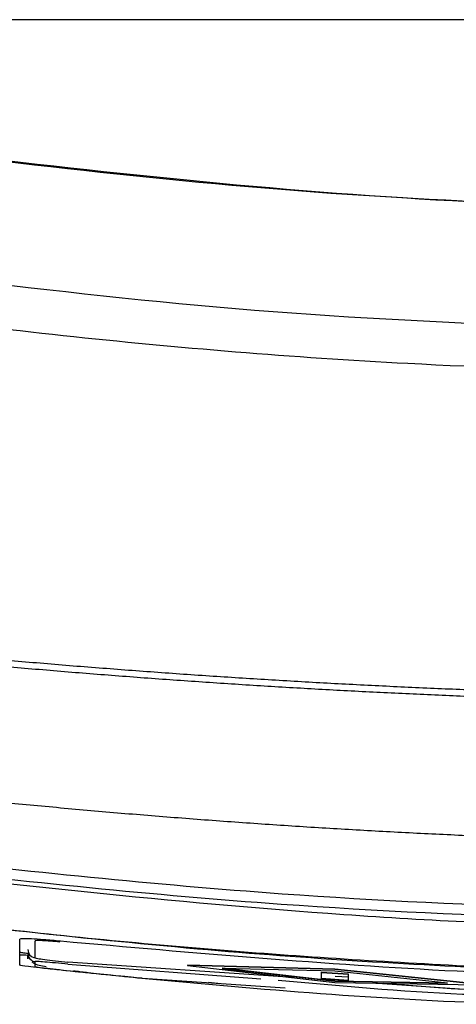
# Model space of a CAD drawing. Header units: millimetres. Extents: x -0.57 to 0.95, y -0.4 to 0.71.
# Tile 119 of 256: x 0.1433 to 0.154, y 0.459 to 0.483. Entities that reach past the tile are written whole.
import ezdxf

# ---------------------------------------------------------------- set-up
doc = ezdxf.new("R2010")
doc.units = ezdxf.units.MM
doc.layers.add('FORMAT', color=7, linetype='Continuous')

msp = doc.modelspace()

# ---------------------------------------------------------------- linework, layer by layer
at = {"layer": 'FORMAT', "color": 7, "linetype": 'Continuous', "lineweight": 25}
for p, q in [((0.191136, 0.483009), (0.136401, 0.483009)), ((0.14334, 0.459912), (0.143341, 0.460547)), ((0.143341, 0.460233), (0.143341, 0.460548)), ((0.14372, 0.460095), (0.14372, 0.460507)), ((0.14354, 0.460159), (0.14354, 0.46007)), ((0.14354, 0.46007), (0.14354, 0.460159)), ((0.143719, 0.459871), (0.143719, 0.460001)), ((0.15001, 0.459609), (0.14452, 0.459986)), ((0.14452, 0.459939), (0.149228, 0.459583)), ((0.15104, 0.459817), (0.147438, 0.459916)), ((0.147438, 0.459916), (0.147438, 0.459906)), ((0.147438, 0.459906), (0.15104, 0.45949)), ((0.15104, 0.459807), (0.147438, 0.459906)), ((0.148286, 0.459846), (0.15104, 0.459531)), ((0.15104, 0.459764), (0.148286, 0.459836)), ((0.148286, 0.459836), (0.15104, 0.459521)), ((0.150712, 0.459747), (0.151369, 0.459704)), ((0.150712, 0.459592), (0.150712, 0.459747)), ((0.150712, 0.459747), (0.150712, 0.459737)), ((0.150712, 0.459582), (0.150712, 0.459737)), ((0.150712, 0.459737), (0.151369, 0.459694)), ((0.154643, 0.45944), (0.15104, 0.459817)), ((0.15104, 0.459817), (0.15104, 0.459807)), ((0.154643, 0.45943), (0.15104, 0.459807)), ((0.153794, 0.459472), (0.15104, 0.459764)), ((0.151046, 0.459649), (0.151369, 0.459627)), ((0.151369, 0.459538), (0.151369, 0.459694)), ((0.149827, 0.459349), (0.14634, 0.459591)), ((0.147954, 0.459498), (0.148329, 0.459455)), ((0.150712, 0.459592), (0.150712, 0.459582)), ((0.151368, 0.459537), (0.150712, 0.459589)), ((0.150712, 0.459582), (0.151369, 0.459538)), ((0.15104, 0.459531), (0.153794, 0.459482)), ((0.15104, 0.459531), (0.15104, 0.459521)), ((0.15104, 0.459521), (0.153794, 0.459472)), ((0.15104, 0.45949), (0.154643, 0.45943)), ((0.156733, 0.459147), (0.151968, 0.459475))]:
    msp.add_line(p, q, dxfattribs=at)
at = {"layer": 'FORMAT', "color": 7, "linetype": 'Continuous', "lineweight": 25, "flags": 128}
msp.add_lwpolyline([(0.14452, 0.459986), (0.144521, 0.459989), (0.144521, 0.459991)], dxfattribs=at)
at = {"layer": 'FORMAT', "color": 7, "linetype": 'Continuous', "lineweight": 25}
for centre, radius, start, end in [((0.14374, 0.460199), 0.0001999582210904, 180.008142, 263.970424), ((0.14374, 0.460294), 0.000199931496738, 180.013415, 263.996449)]:
    msp.add_arc(centre, radius, start, end, dxfattribs=at)
for points, knots in [([(0.1637986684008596, 0.4783103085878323), (0.1595071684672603, 0.4783865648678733), (0.1509023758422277, 0.478539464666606), (0.1423627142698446, 0.4796074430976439), (0.1380820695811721, 0.4801427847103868)], [0, 0, 0, 0, 0.4987336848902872, 0.9999999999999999, 0.9999999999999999, 0.9999999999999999, 0.9999999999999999]), ([(0.1895052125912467, 0.4801514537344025), (0.1852910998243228, 0.4796340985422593), (0.1768419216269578, 0.4785968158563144), (0.163995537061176, 0.4781889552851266), (0.1510383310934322, 0.4785687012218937), (0.1424149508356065, 0.4796229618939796), (0.1380921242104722, 0.4801514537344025)], [0, 0, 0, 0, 0.2468457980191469, 0.4949189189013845, 0.7468071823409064, 1, 1, 1, 1]), ([(0.1637986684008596, 0.4753201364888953), (0.1588828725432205, 0.4754188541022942), (0.1490195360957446, 0.4756169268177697), (0.1392509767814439, 0.4769958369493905), (0.1343509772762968, 0.4776875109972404)], [0, 0, 0, 0, 0.4983907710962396, 1, 1, 1, 1]), ([(0.1360207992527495, 0.4763618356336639), (0.1388117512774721, 0.4759816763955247), (0.1443936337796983, 0.4752213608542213), (0.1536623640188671, 0.4744705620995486), (0.1601388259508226, 0.4743609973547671), (0.1637986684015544, 0.4742990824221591)], [0, 0, 0, 0, 0.3030894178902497, 0.6061764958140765, 0.9999999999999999, 0.9999999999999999, 0.9999999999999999, 0.9999999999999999]), ([(0.1969417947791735, 0.4687720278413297), (0.1964646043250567, 0.4687055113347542), (0.1955102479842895, 0.4685724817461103), (0.19407723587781, 0.468384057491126), (0.1926432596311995, 0.4682037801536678), (0.1912082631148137, 0.4680324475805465), (0.1897723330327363, 0.4678698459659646), (0.1883355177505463, 0.4677160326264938), (0.1868978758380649, 0.4675709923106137), (0.1854594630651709, 0.4674347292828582), (0.1840203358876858, 0.4673072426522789), (0.1825805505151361, 0.4671885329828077), (0.1811401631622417, 0.4670786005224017), (0.1796992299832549, 0.4669774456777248), (0.1782578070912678, 0.4668850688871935), (0.1768159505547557, 0.4668014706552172), (0.1753737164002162, 0.4667266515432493), (0.1739311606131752, 0.4666606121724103), (0.1724883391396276, 0.4666033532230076), (0.1710453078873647, 0.4665548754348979), (0.1696021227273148, 0.4665151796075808), (0.1681588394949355, 0.4664842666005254), (0.1667155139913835, 0.46646213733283), (0.1652722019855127, 0.4664487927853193), (0.1638289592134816, 0.4664442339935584), (0.1623858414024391, 0.4664484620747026), (0.1609429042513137, 0.4664614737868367), (0.1595002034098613, 0.4664832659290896), (0.1580577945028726, 0.4665138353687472), (0.1566157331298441, 0.4665531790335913), (0.1551740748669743, 0.4666012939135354), (0.1537328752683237, 0.466658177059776), (0.1522921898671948, 0.4667238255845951), (0.1508520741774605, 0.4667982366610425), (0.1494125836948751, 0.4668814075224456), (0.147973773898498, 0.4669733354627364), (0.1465357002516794, 0.4670740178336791), (0.1450984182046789, 0.4671834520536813), (0.1436619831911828, 0.4673016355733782), (0.1422264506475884, 0.4674285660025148), (0.1407918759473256, 0.4675642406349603), (0.1393583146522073, 0.4677086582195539), (0.1379258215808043, 0.4678618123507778), (0.136494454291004, 0.4680237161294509), (0.1350642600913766, 0.4681943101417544), (0.1336353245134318, 0.4683738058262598), (0.1322075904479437, 0.46856140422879), (0.1312568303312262, 0.4686938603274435), (0.1307814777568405, 0.468760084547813)], [0, 0, 0, 0, 0.0217757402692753, 0.0435503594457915, 0.0653238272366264, 0.0870961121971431, 0.1088671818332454, 0.130637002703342, 0.1524055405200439, 0.1741727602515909, 0.1959386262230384, 0.217703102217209, 0.2394661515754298, 0.2612277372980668, 0.2829878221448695, 0.3047463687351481, 0.3265033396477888, 0.3482586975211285, 0.3700124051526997, 0.3917644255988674, 0.4135147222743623, 0.4352632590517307, 0.4570100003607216, 0.4787549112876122, 0.5004979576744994, 0.5222391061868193, 0.5439783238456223, 0.5657155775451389, 0.5874508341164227, 0.6091840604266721, 0.6309152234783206, 0.6526442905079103, 0.6743712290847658, 0.6960960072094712, 0.717818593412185, 0.7395389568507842, 0.7612570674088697, 0.7829728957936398, 0.8046864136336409, 0.8263975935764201, 0.8481064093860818, 0.8698128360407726, 0.891516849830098, 0.9132184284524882, 0.9349175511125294, 0.9566141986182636, 0.9783083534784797, 1, 1, 1, 1]), ([(0.1307592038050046, 0.4686194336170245), (0.1312279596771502, 0.4685538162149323), (0.1321655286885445, 0.468422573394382), (0.1335734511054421, 0.4682365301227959), (0.1349825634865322, 0.4680583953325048), (0.1363929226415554, 0.4678889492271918), (0.1378044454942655, 0.4677279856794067), (0.1392170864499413, 0.4675755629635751), (0.1406307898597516, 0.4674316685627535), (0.1420455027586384, 0.4672963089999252), (0.1434611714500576, 0.4671694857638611), (0.1448777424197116, 0.4670512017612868), (0.1462951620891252, 0.4669414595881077), (0.147713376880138, 0.466840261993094), (0.1491323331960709, 0.4667476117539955), (0.1505519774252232, 0.466663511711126), (0.1519722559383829, 0.4665879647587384), (0.1533931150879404, 0.4665209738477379), (0.154814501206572, 0.4664625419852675), (0.1562363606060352, 0.4664126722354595), (0.1576586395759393, 0.4663713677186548), (0.159081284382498, 0.4663386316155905), (0.1605042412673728, 0.4663144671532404), (0.1619274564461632, 0.4662988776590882), (0.163350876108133, 0.4662918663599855), (0.1647744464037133, 0.4662934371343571), (0.1661981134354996, 0.4663035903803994), (0.1676218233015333, 0.4663223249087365), (0.1690455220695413, 0.4663496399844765), (0.1704691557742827, 0.4663855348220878), (0.1718926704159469, 0.4664300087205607), (0.1733160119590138, 0.4664830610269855), (0.1747391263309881, 0.4665446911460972), (0.1761619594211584, 0.4666148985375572), (0.177584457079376, 0.4666936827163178), (0.1790065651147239, 0.4667810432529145), (0.180428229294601, 0.4668769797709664), (0.1818493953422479, 0.4669814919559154), (0.1832700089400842, 0.4670945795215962), (0.1846900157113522, 0.4672162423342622), (0.1861093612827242, 0.4673464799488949), (0.1875279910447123, 0.4674852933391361), (0.1889458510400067, 0.467632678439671), (0.1903628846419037, 0.467788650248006), (0.191779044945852, 0.4679531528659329), (0.1931942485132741, 0.4681263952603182), (0.194608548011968, 0.4683075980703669), (0.1955504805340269, 0.4684356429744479), (0.1960214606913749, 0.4684996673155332)], [0, 0, 0, 0, 0.02168830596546, 0.0433792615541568, 0.0650728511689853, 0.0867690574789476, 0.1084678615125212, 0.1301692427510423, 0.151873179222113, 0.1735796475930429, 0.1952886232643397, 0.2170000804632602, 0.2387139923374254, 0.2604303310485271, 0.2821490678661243, 0.3038701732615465, 0.3255936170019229, 0.3473193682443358, 0.3690473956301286, 0.3907776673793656, 0.4125101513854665, 0.4342448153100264, 0.4559816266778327, 0.4777205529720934, 0.4994615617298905, 0.521204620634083, 0.5429496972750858, 0.5646967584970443, 0.5864457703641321, 0.6081966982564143, 0.6299495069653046, 0.6517041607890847, 0.6734606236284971, 0.6952188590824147, 0.7169788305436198, 0.7387405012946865, 0.7605038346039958, 0.7822687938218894, 0.804035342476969, 0.8258034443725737, 0.8475730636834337, 0.869344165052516, 0.8911167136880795, 0.912890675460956, 0.9346660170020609, 0.9564427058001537, 0.9782207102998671, 1, 1, 1, 1]), ([(0.1356991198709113, 0.4647309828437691), (0.136194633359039, 0.4646660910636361), (0.137185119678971, 0.4645363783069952), (0.1386717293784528, 0.464355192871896), (0.1401578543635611, 0.4641839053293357), (0.1416435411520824, 0.4640234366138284), (0.14312867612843, 0.4638735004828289), (0.144613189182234, 0.4637341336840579), (0.1460969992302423, 0.4636052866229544), (0.1475800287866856, 0.4634869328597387), (0.1490622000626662, 0.4633790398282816), (0.1505434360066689, 0.4632815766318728), (0.1520236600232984, 0.4631945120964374), (0.1535027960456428, 0.4631178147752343), (0.1549807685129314, 0.4630514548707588), (0.1564575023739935, 0.4629953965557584), (0.1579329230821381, 0.4629496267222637), (0.1594069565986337, 0.4629140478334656), (0.1608795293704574, 0.4628888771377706), (0.1623505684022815, 0.4628731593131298), (0.1633307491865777, 0.4628712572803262), (0.1638205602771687, 0.4628703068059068)], [0, 0, 0, 0, 0.053157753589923, 0.1062575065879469, 0.1592991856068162, 0.2122827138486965, 0.2652080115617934, 0.3180749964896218, 0.370883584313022, 0.4236336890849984, 0.4763252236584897, 0.5289581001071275, 0.5815322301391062, 0.6340475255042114, 0.6865038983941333, 0.7389012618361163, 0.7912395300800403, 0.8435186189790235, 0.8957384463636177, 0.9478989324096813, 1, 1, 1, 1]), ([(0.1357193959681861, 0.4632704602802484), (0.1372798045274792, 0.463030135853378), (0.1403870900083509, 0.462551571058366), (0.1450698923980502, 0.4620512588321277), (0.15286403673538, 0.4613548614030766), (0.1591250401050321, 0.4612333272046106), (0.1638205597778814, 0.461142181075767)], [0, 0, 0, 0, 0.1678964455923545, 0.3343369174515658, 0.5007774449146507, 1, 1, 1, 1]), ([(0.163820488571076, 0.4608835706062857), (0.1591186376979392, 0.4609748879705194), (0.1528491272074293, 0.4610966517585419), (0.1450431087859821, 0.4617862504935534), (0.1403695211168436, 0.4622994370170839), (0.1372663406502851, 0.4627377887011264), (0.1357149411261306, 0.4629569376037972)], [0, 0, 0, 0, 0.4999567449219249, 0.6666489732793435, 0.8333449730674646, 0.9999999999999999, 0.9999999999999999, 0.9999999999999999, 0.9999999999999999]), ([(0.1638205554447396, 0.4607374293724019), (0.1617252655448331, 0.4607580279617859), (0.1575346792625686, 0.4607992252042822), (0.1491610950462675, 0.4612007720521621), (0.1429147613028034, 0.4619098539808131), (0.1387511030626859, 0.4623825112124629)], [0, 0, 0, 0, 0.250050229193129, 0.5001012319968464, 1, 1, 1, 1]), ([(0.1638205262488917, 0.4596590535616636), (0.1617273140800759, 0.4596777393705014), (0.1575408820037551, 0.459715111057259), (0.1512698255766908, 0.460031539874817), (0.1450093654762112, 0.4605241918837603), (0.1408546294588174, 0.461031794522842), (0.1387761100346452, 0.4612857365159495)], [0, 0, 0, 0, 0.2500291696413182, 0.5000592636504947, 0.7498910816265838, 1, 1, 1, 1]), ([(0.138776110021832, 0.461275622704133), (0.141743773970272, 0.4609271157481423), (0.1473827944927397, 0.4602648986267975), (0.155742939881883, 0.4597474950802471), (0.1611264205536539, 0.4596818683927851), (0.1638205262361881, 0.4596490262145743)], [0, 0, 0, 0, 0.3569015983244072, 0.6781682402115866, 1, 1, 1, 1]), ([(0.1443405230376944, 0.4604980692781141), (0.1442693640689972, 0.4605050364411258), (0.1441303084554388, 0.4605186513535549), (0.1438769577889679, 0.46053982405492), (0.1436089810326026, 0.4605578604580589), (0.1433849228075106, 0.4605629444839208), (0.1433554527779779, 0.4605520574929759), (0.1433405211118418, 0.4605465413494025)], [0, 0, 0, 0, 0.1367654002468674, 0.2672607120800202, 0.5085095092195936, 0.7509750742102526, 1, 1, 1, 1]), ([(0.1443203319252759, 0.4604785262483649), (0.1442419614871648, 0.4604860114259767), (0.1440852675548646, 0.4605009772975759), (0.143885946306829, 0.4605139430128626), (0.1437468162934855, 0.4605174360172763), (0.1437287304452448, 0.460510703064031), (0.143719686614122, 0.4605073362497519)], [0, 0, 0, 0, 0.2500118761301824, 0.4998739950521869, 0.7499119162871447, 0.9999999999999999, 0.9999999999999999, 0.9999999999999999, 0.9999999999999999]), ([(0.1638205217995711, 0.4595207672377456), (0.1605554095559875, 0.4595603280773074), (0.154049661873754, 0.4596391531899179), (0.1475687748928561, 0.4602124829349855), (0.1443405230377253, 0.4604980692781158)], [0, 0, 0, 0, 0.5018811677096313, 1, 1, 1, 1]), ([(0.1433404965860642, 0.4601676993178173), (0.1433486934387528, 0.4601689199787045), (0.1433650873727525, 0.4601713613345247), (0.1434554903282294, 0.4601664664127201), (0.1435424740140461, 0.4601591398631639), (0.1435692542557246, 0.4601568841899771)], [0, 0, 0, 0, 0.4090198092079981, 0.8180510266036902, 1, 1, 1, 1]), ([(0.1435729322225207, 0.460191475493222), (0.1435268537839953, 0.4601978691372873), (0.1434247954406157, 0.4602120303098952), (0.1433523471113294, 0.4602258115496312), (0.1433437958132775, 0.4602308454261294), (0.1433405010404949, 0.4602327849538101)], [0, 0, 0, 0, 0.3359800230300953, 0.7441563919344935, 1, 1, 1, 1]), ([(0.1437195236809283, 0.4600948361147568), (0.1437316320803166, 0.4600900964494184), (0.1437558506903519, 0.4600806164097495), (0.143941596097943, 0.4600526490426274), (0.1442058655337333, 0.4600193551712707), (0.1444155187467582, 0.4599972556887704), (0.1445203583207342, 0.4599862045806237)], [0, 0, 0, 0, 0.2499226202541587, 0.4998826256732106, 0.7499103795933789, 1, 1, 1, 1]), ([(0.1463404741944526, 0.4595911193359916), (0.1459549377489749, 0.4596295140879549), (0.145184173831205, 0.4597062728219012), (0.1443385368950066, 0.4597896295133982), (0.1438260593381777, 0.4598469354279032), (0.1434432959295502, 0.4598914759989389), (0.143380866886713, 0.4599036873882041), (0.1433404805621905, 0.4599115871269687)], [0, 0, 0, 0, 0.2457641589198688, 0.4913313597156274, 0.6292399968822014, 0.7601495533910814, 0.9999999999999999, 0.9999999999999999, 0.9999999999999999, 0.9999999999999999]), ([(0.1436377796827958, 0.4599970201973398), (0.1436477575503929, 0.4599887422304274), (0.1437282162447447, 0.4599219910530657), (0.1438679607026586, 0.4598987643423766), (0.1439903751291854, 0.4598784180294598)], [0, 0, 0, 0, 0.1240122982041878, 1, 1, 1, 1]), ([(0.1463219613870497, 0.4595944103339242), (0.1459814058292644, 0.4596267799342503), (0.1453003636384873, 0.4596915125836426), (0.1444408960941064, 0.4597813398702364), (0.1438372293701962, 0.459849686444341), (0.1437585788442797, 0.4598639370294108), (0.143719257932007, 0.4598710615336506)], [0, 0, 0, 0, 0.2500878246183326, 0.5001250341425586, 0.7500901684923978, 1, 1, 1, 1]), ([(0.1445203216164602, 0.4599389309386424), (0.1444158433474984, 0.459949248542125), (0.1442069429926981, 0.4599698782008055), (0.1439414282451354, 0.4599924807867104), (0.1437557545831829, 0.4600048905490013), (0.1437315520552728, 0.4600019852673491), (0.1437194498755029, 0.4600005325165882)], [0, 0, 0, 0, 0.2500104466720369, 0.4998864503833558, 0.7499243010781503, 1, 1, 1, 1]), ([(0.1446575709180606, 0.4597791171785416), (0.1447086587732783, 0.4597722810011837), (0.1449482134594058, 0.45974022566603), (0.1455127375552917, 0.4596784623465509), (0.1460406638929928, 0.459625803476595), (0.1463222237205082, 0.4595977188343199)], [0, 0, 0, 0, 0.11229484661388, 0.5265587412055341, 0.9999999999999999, 0.9999999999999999, 0.9999999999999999, 0.9999999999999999]), ([(0.1463219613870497, 0.4595944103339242), (0.1492325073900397, 0.4593325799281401), (0.152564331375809, 0.4590328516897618), (0.1559069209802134, 0.4589665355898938), (0.1563295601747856, 0.4589581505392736)], [0, 0, 0, 0, 0.8735593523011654, 1, 1, 1, 1]), ([(0.1496506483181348, 0.4595507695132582), (0.1511519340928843, 0.4594130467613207), (0.153536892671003, 0.4591942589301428), (0.1559309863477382, 0.4591575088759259), (0.1568180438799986, 0.4591438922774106)], [0, 0, 0, 0, 0.6294808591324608, 0.9999999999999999, 0.9999999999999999, 0.9999999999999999, 0.9999999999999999]), ([(0.1564776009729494, 0.4592722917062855), (0.1556125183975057, 0.4592809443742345), (0.1541899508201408, 0.4592951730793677), (0.1527732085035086, 0.4594210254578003), (0.1522180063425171, 0.4594703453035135)], [0, 0, 0, 0, 0.6081135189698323, 1, 1, 1, 1])]:
    msp.add_open_spline(points, degree=3, knots=knots, dxfattribs=at)

doc.saveas('drawing.dxf')
